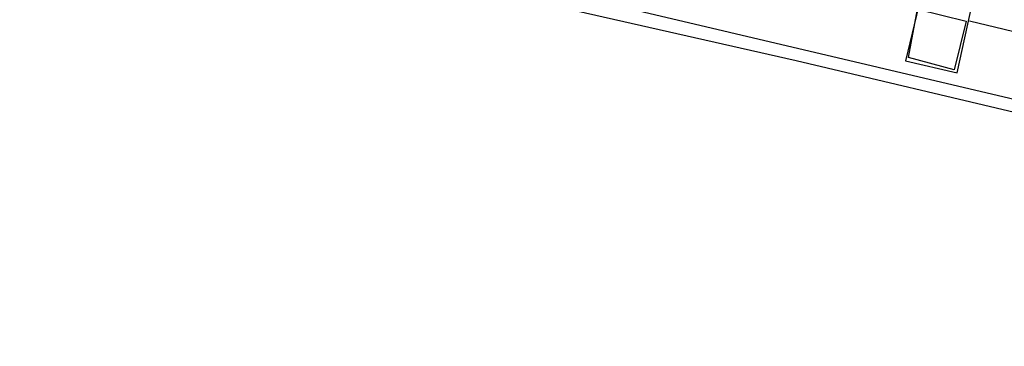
# Model space of a CAD drawing. Header units: feet. Extents: x -79 to 198, y -22 to 181.
# Tile 22 of 256: x 60.5 to 64.82, y 11.4 to 12.84. Entities that reach past the tile are written whole.
import ezdxf

# ---------------------------------------------------------------- set-up
doc = ezdxf.new("R2010")
doc.units = ezdxf.units.FT
doc.layers.add('A-LINEA', color=7, linetype='CONTINUOUS')

msp = doc.modelspace()

# ---------------------------------------------------------------- linework, layer by layer
at = {"layer": 'A-LINEA'}
for p, q in [((68.04, 11.7378), (60.92, 13.4178)), ((64.6533, 12.8311), (64.6533, 12.8311)), ((64.3867, 12.6578), (64.3867, 12.6578)), ((64.4, 12.6711), (64.4, 12.6711)), ((64.6, 12.6178), (64.6, 12.6178)), ((64.6133, 12.6044), (64.6133, 12.6044))]:
    msp.add_line(p, q, dxfattribs=at)
for points in [[(70.7867, 18.2311), (69.1733, 11.4044), (68.08, 11.6711), (67, 11.9244), (65.9467, 12.1644), (64.92, 12.4178), (63.9067, 12.6578), (62.9067, 12.8844), (61.9333, 13.1244), (60.9867, 13.3378), (60.0533, 13.5644), (59.1467, 13.7778), (58.2533, 13.9911), (57.3867, 14.1911), (56.5333, 14.3911), (55.6933, 14.5911), (54.8933, 14.7911), (54.0933, 14.9778)], [(64.4533, 12.9378), (64.3867, 12.6578), (64.6133, 12.6044), (64.68, 12.9111), (64.68, 12.9244), (64.7067, 13.0444), (64.64, 13.0578), (64.56, 13.0711)], [(64.6, 12.6178), (64.4, 12.6711), (64.44, 12.8844), (64.6533, 12.8311), (64.6, 12.6178)], [(68.1067, 12.0178), (66.3333, 12.4311), (64.6667, 12.8311)]]:
    msp.add_lwpolyline(points, dxfattribs=at)

doc.saveas('drawing.dxf')
